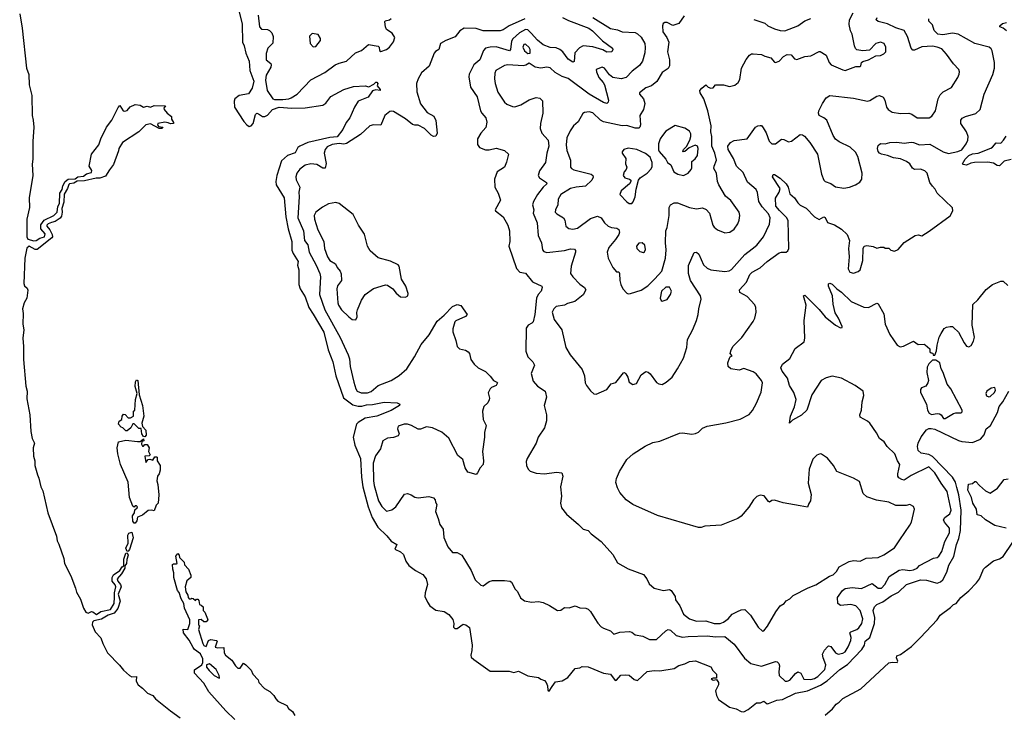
# Model space of a CAD drawing. Extents: x 1552033 to 1694788, y 811965 to 917215.
# Tile 13 of 256: x 1554135 to 1562485, y 841245 to 847137. Entities that reach past the tile are written whole.
import ezdxf

# ---------------------------------------------------------------- set-up
doc = ezdxf.new("R2010")
doc.units = 0

msp = doc.modelspace()

# ---------------------------------------------------------------- linework, layer by layer
at = {"layer": '0CON20XD'}
for points in [[(1555994.6, 847214.6), (1556021.1, 847098.9), (1556024.3, 846945), (1556038.5, 846915), (1556052.4, 846852.4), (1556081.1, 846785), (1556086.9, 846705), (1556121.8, 846615), (1556107.5, 846555), (1556075, 846507.5), (1555995, 846493.3), (1555960, 846465), (1555954.2, 846445), (1555956.7, 846395), (1556035, 846274), (1556060, 846245), (1556082.1, 846232.1), (1556098.8, 846235), (1556115, 846256.2), (1556135, 846332.5), (1556145, 846342.5), (1556158.8, 846338.8), (1556195, 846315.7), (1556215, 846315.5), (1556235, 846325.5), (1556280, 846375), (1556335, 846394.8), (1556442.8, 846387.2), (1556555, 846389.3), (1556705, 846412), (1556731.2, 846428.8), (1556774, 846485), (1556885, 846544.3), (1556965, 846570.6), (1557065, 846576), (1557095, 846567.5), (1557138.8, 846591.2), (1557155, 846606.7), (1557165, 846606.7), (1557172.5, 846595), (1557167.5, 846575), (1557193.3, 846545), (1557192.5, 846535), (1557155, 846541.2), (1557128.1, 846531.9), (1557091.3, 846478.7), (1557004.4, 846445), (1556974.2, 846395), (1556936, 846305), (1556904, 846265), (1556876.2, 846205), (1556825.9, 846144.1), (1556765, 846137.3), (1556578.8, 846095), (1556509.2, 846065), (1556495, 846051.2), (1556472, 846008), (1556405, 845986), (1556355, 845938.8), (1556314.1, 845815.9), (1556306, 845765), (1556311.2, 845735), (1556376.9, 845625), (1556392.5, 845465), (1556411.9, 845361.9), (1556441.8, 845255), (1556442.6, 845182.6), (1556452.8, 845152.8), (1556497.1, 845085), (1556491.9, 845055), (1556502.9, 845015), (1556500.8, 844890.8), (1556512.6, 844852.6), (1556555, 844786), (1556585.9, 844695.9), (1556625, 844640), (1556714.6, 844485), (1556749.5, 844335), (1556789.4, 844235), (1556816.4, 844115), (1556879.5, 843929.5), (1556961.2, 843871.2), (1557005, 843858.1), (1557035, 843858.8), (1557075, 843871.2), (1557126, 843874), (1557225, 843892.9), (1557335, 843885.5), (1557360, 843875), (1557356.7, 843865), (1557285, 843820.6), (1557165, 843774.6), (1557065, 843755.6), (1557005, 843720), (1556992, 843705), (1556964, 843595), (1556977.6, 843527.6), (1557024.6, 843414.6), (1557032.5, 843255), (1557043.6, 843175), (1557091.4, 843005), (1557124.7, 842915), (1557172.1, 842832.1), (1557248.1, 842758.1), (1557283.9, 842713.9), (1557332, 842685), (1557316.7, 842645), (1557364.1, 842624.1), (1557390, 842600), (1557408.5, 842545), (1557435, 842505.6), (1557491.2, 842465), (1557555, 842431.2), (1557581.2, 842395), (1557594.4, 842345), (1557573.1, 842275), (1557571.1, 842245), (1557592.7, 842195), (1557613.3, 842165), (1557665, 842127.3), (1557735, 842115.4), (1557775, 842092.5), (1557807.7, 842047.7), (1557815.6, 842015), (1557814.4, 841985), (1557825, 841972), (1557845, 841972.5), (1557895, 842010), (1557917.5, 842005), (1557949.7, 841979.7), (1557971.3, 841831.3), (1557970.5, 841785), (1557961.4, 841745), (1557965, 841730), (1557985, 841710), (1558125, 841611.4), (1558285, 841610.8), (1558325, 841600), (1558365, 841611.2), (1558445, 841570), (1558535, 841556.7), (1558555, 841542.5), (1558585, 841532.5), (1558600, 841515), (1558611.2, 841485), (1558615, 841450), (1558625, 841440), (1558650.5, 841479.5), (1558679.3, 841520.7), (1558735, 841528.8), (1558782.3, 841557.7), (1558845, 841632.5), (1558885, 841640), (1558905, 841650), (1558955, 841648.8), (1559085, 841594), (1559145, 841586), (1559185, 841531.2), (1559195, 841534), (1559232.3, 841577.7), (1559275, 841580), (1559305, 841576.7), (1559345, 841540), (1559375, 841532.5), (1559455, 841608), (1559515, 841615.6), (1559565, 841612.2), (1559685, 841633.1), (1559725, 841659.2), (1559776.4, 841673.6), (1559815, 841692.5), (1559865, 841697.5), (1559995, 841646.7), (1560012.5, 841615), (1560043.8, 841585), (1560045, 841550), (1560015, 841552.5), (1560000, 841545), (1560015, 841534), (1560045, 841540), (1560062.5, 841515), (1560060, 841495), (1560036.7, 841445), (1560044.2, 841404.2), (1560061.2, 841371.2), (1560155, 841304), (1560210.9, 841290.9), (1560255, 841267.5), (1560275, 841266.9), (1560313.8, 841286.2), (1560385, 841340.8), (1560418.3, 841341.7), (1560445, 841357.1), (1560475, 841334.2), (1560485, 841335.8), (1560556.4, 841363.6), (1560605, 841370.5), (1560715, 841423.6), (1560815, 841443), (1560927.9, 841492.1), (1560982.6, 841527.4), (1561090.8, 841625), (1561155, 841667.5), (1561275.7, 841794.3), (1561299.1, 841830.9), (1561306.7, 841865), (1561346, 841895), (1561383.1, 842015), (1561386.2, 842066.2), (1561374.4, 842125), (1561384.3, 842155), (1561404.7, 842175.3), (1561455, 842199.4), (1561525, 842250.4), (1561588, 842282), (1561655.4, 842344.6), (1561775, 842386.5), (1561825, 842383.1), (1561915, 842357.5), (1561945, 842367.8), (1561964.6, 842385.4), (1561998.2, 842451.8), (1562015, 842510.6), (1562056.6, 842583.4), (1562078.9, 842685), (1562100, 842735), (1562112.6, 842805), (1562118.5, 842975), (1562098.8, 843105), (1562081.7, 843168.3), (1562071.5, 843215), (1562045, 843255.3), (1561875, 843430.4), (1561845, 843448.8), (1561779.7, 843459.7), (1561755, 843481.4), (1561747.8, 843515), (1561755.2, 843545), (1561781, 843599), (1561825, 843657.9), (1561845, 843669.2), (1561865, 843670), (1561895, 843662.9), (1562097.6, 843567.6), (1562125, 843559.7), (1562215, 843551.4), (1562282.7, 843577.3), (1562315, 843614.2), (1562331.5, 843665), (1562368.9, 843695), (1562426.3, 843805), (1562441.4, 843855), (1562472.8, 843895), (1562525, 843986.8)], [(1559295, 844812.5), (1559315, 844814), (1559406.6, 844843.4), (1559461.7, 844878.3), (1559522.5, 844937.5), (1559580, 845005), (1559612.1, 845115), (1559618.9, 845185), (1559612.7, 845245), (1559615.8, 845345), (1559626, 845375), (1559642, 845475), (1559644, 845545), (1559655, 845566.7), (1559685, 845584), (1559715, 845581.9), (1559815, 845544.4), (1559875, 845532.5), (1559925, 845540), (1559956.1, 845526.1), (1559986.2, 845495), (1560014.2, 845395), (1560026, 845376), (1560053.9, 845353.9), (1560115, 845328), (1560157.5, 845335), (1560195, 845360.8), (1560225.4, 845404.6), (1560235.8, 845435.8), (1560242, 845475), (1560235.7, 845505), (1560165, 845603.8), (1560121.2, 845641.2), (1560065.4, 845735.4), (1560053.5, 845765), (1560044, 845834), (1560021.9, 845875), (1560023.3, 845895), (1560043.7, 845946.3), (1560029.7, 846005), (1560006.1, 846065), (1560003.6, 846145), (1559995.3, 846185), (1559998.9, 846235), (1559970.8, 846365), (1559936, 846465), (1559906.2, 846515), (1559904.2, 846535), (1559918.8, 846555), (1559955, 846583.3), (1559974.5, 846564.5), (1559995, 846555.7), (1560015, 846560), (1560036.7, 846583.3), (1560105, 846584.3), (1560155, 846570), (1560199.7, 846580.3), (1560228.8, 846605), (1560241.2, 846628.8), (1560257.5, 846725), (1560295, 846800), (1560324.1, 846835.9), (1560342.5, 846847.5), (1560355, 846848), (1560425, 846842.5), (1560455, 846828), (1560505, 846812), (1560535, 846776.2), (1560545, 846773.8), (1560575, 846786.2), (1560613.8, 846825), (1560645, 846841.9), (1560678, 846838), (1560705, 846803.8), (1560725, 846799.2), (1560795, 846824.3), (1560845, 846830), (1560915, 846865.8), (1560925, 846865.8), (1560973.3, 846835), (1560999.4, 846775), (1561016, 846755), (1561115, 846710), (1561135, 846705.8), (1561225, 846740), (1561259.3, 846740.7), (1561267.5, 846745), (1561273.3, 846775), (1561285, 846783.3), (1561335, 846796), (1561395, 846830), (1561435, 846834.2), (1561465, 846846), (1561480.8, 846865), (1561481.9, 846905), (1561465.3, 846935.3), (1561435, 846945.6), (1561396.2, 846935), (1561342, 846878), (1561285, 846872), (1561235, 846882), (1561222.7, 846892.7), (1561213.6, 846913.6), (1561194.4, 847015), (1561180.9, 847040.9), (1561169.6, 847095), (1561173.3, 847136.7), (1561202.5, 847195)], [(1554134.6, 847185), (1554154.6, 847065), (1554191.7, 846725), (1554212.1, 846672.1), (1554214.1, 846585), (1554236.9, 846495), (1554240.1, 846325), (1554250, 846285), (1554254.7, 846225), (1554247, 846103), (1554247.3, 845955), (1554241.4, 845911.4), (1554245.1, 845815), (1554214.9, 845625), (1554216.5, 845545), (1554196.1, 845445), (1554194.9, 845294.9), (1554204, 845274), (1554255, 845261), (1554275, 845262.8), (1554305, 845282.7), (1554345.4, 845295), (1554349.5, 845319.5), (1554313.2, 845363.2), (1554313.3, 845396.7), (1554343.3, 845436.7), (1554425.3, 845474.7), (1554451.7, 845505), (1554459, 845551), (1554473.6, 845576.4), (1554474.8, 845665), (1554494.8, 845695), (1554501.8, 845728.2), (1554519.7, 845765), (1554546.9, 845783.1), (1554605, 845786.8), (1554627.6, 845802.4), (1554675, 845810), (1554700.9, 845829.1), (1554745, 845841.2), (1554746.2, 845856.2), (1554722.5, 845895), (1554743.3, 845995), (1554806.1, 846073.9), (1554824, 846125), (1554872, 846225), (1554915.6, 846284.4), (1554969.3, 846390.7), (1554985, 846410), (1555012.5, 846365), (1555025, 846360), (1555045, 846366.2), (1555071.2, 846398.8), (1555115, 846416.2), (1555155, 846412), (1555185, 846394), (1555215, 846403.8), (1555245, 846396), (1555275, 846409.2), (1555370, 846405), (1555357.5, 846385), (1555360, 846375), (1555385, 846342.5), (1555422.5, 846315), (1555422.5, 846292.5), (1555440, 846265), (1555440, 846255), (1555415, 846252.5), (1555395, 846262.5), (1555365, 846266.7), (1555305, 846257.5), (1555303.6, 846243.6), (1555310.7, 846230.7), (1555347.5, 846225), (1555343.3, 846215), (1555335, 846213.1), (1555316.7, 846215), (1555245, 846254.4), (1555203.3, 846245), (1555145, 846186), (1555007.5, 846095), (1554976.2, 846045), (1554971.5, 846025), (1554930.8, 845909.2), (1554895, 845864.4), (1554861.5, 845808.5), (1554815, 845792), (1554783, 845793), (1554685, 845768.8), (1554621.6, 845768.4), (1554595, 845748.9), (1554556.2, 845745), (1554550.9, 845739.1), (1554540.6, 845705), (1554511.9, 845658.1), (1554510.2, 845589.8), (1554491.1, 845535), (1554495.8, 845505), (1554488.5, 845471.5), (1554477.2, 845452.8), (1554435.8, 845424.2), (1554403, 845417), (1554374.9, 845405.1), (1554365.7, 845395), (1554365.6, 845385), (1554390.6, 845355), (1554409.6, 845315), (1554412.8, 845295), (1554407.7, 845285), (1554281.4, 845188.6), (1554265, 845187.6), (1554215, 845214.8), (1554195, 845197.5), (1554179.5, 845115), (1554169.8, 844900.2), (1554175, 844878.2), (1554198.6, 844858.6), (1554203.7, 844843.7), (1554194.8, 844775.2), (1554173.2, 844735), (1554157.5, 844685), (1554165.2, 844645), (1554161.7, 844555), (1554169.6, 844505), (1554160.4, 844435), (1554168.2, 844365), (1554167.8, 844255), (1554187.6, 844027.6), (1554197.8, 843985), (1554195, 843921.2), (1554220.6, 843785), (1554230.2, 843645), (1554240.6, 843585), (1554260.5, 843545), (1554249.3, 843505), (1554251.5, 843435), (1554262.6, 843395), (1554264.4, 843354.4), (1554285, 843277.1), (1554298.3, 843248.3), (1554313.2, 843173.2), (1554331.7, 843141.7), (1554374.6, 842955), (1554445.5, 842755.5), (1554452.8, 842715), (1554467.5, 842687.5), (1554507.7, 842567.7), (1554514.4, 842525), (1554568, 842418), (1554607.7, 842315), (1554615, 842279.6), (1554650.3, 842220.3), (1554675, 842145.5), (1554695, 842111.8), (1554715, 842101.6), (1554745, 842115.6), (1554755, 842114.3), (1554785, 842092.6), (1554822.4, 842117.6), (1554905, 842133.4), (1554934.7, 842185), (1554938.1, 842238.1), (1554939.4, 842275), (1554951, 842325), (1554945, 842342.7), (1554920, 842375), (1554917.6, 842405), (1554931.6, 842428.4), (1554984.6, 842465), (1555004.2, 842495.8), (1555017.5, 842505), (1555018.9, 842561.1), (1555035, 842611.2), (1555045, 842613.8), (1555055.4, 842595), (1555043.5, 842556.5), (1555041.5, 842525), (1555027.1, 842505), (1555025.4, 842485), (1554997.6, 842435), (1554962.2, 842395), (1554966.3, 842375), (1554989, 842345), (1554995.2, 842325), (1554970, 842265), (1554985.7, 842205), (1554966.8, 842143.2), (1554935, 842103), (1554884.1, 842085.9), (1554828, 842052), (1554763.7, 842036.3), (1554752.5, 842025), (1554748.4, 842005), (1554775, 841944), (1554822.9, 841892.9), (1554839.4, 841845), (1554880.3, 841765), (1554982.5, 841662.5), (1555015, 841618), (1555066, 841575), (1555085, 841563.3), (1555124.3, 841564.3), (1555122.3, 841525), (1555138.3, 841495), (1555177.4, 841467.4), (1555218.9, 841425), (1555263.9, 841403.9), (1555287.4, 841375), (1555415, 841274.3), (1555495, 841214.9)], [(1556156, 847175), (1556168.6, 847075), (1556185.6, 847055.6), (1556235, 847054.3), (1556254.5, 847044.5), (1556272.9, 847025), (1556284.5, 846994.5), (1556282.1, 846937.9), (1556238.8, 846895), (1556225, 846850), (1556224.2, 846795), (1556265, 846765.8), (1556268.1, 846755), (1556263.5, 846735), (1556225.9, 846665), (1556218.3, 846625), (1556234, 846535), (1556281.1, 846465), (1556295, 846460), (1556365, 846460.6), (1556415.9, 846464.1), (1556437.5, 846472.5), (1556486.9, 846505), (1556605, 846627.8), (1556721.2, 846688.8), (1556810.8, 846755), (1556845, 846766.7), (1556906.7, 846785), (1556982.5, 846855), (1557032.5, 846875), (1557094.2, 846925.8), (1557175, 846911.2), (1557183.9, 846903.9), (1557186.7, 846875), (1557198.3, 846868.3), (1557245, 846884.5), (1557272, 846905), (1557305, 846948.8), (1557315.5, 846985), (1557295, 847023.3), (1557245, 847052.5), (1557236, 847075), (1557231.7, 847118.3), (1557235, 847127.5), (1557270, 847135), (1557285, 847147.5)], [(1558418.6, 847145), (1558286, 847084), (1558235, 847051.5), (1558208.3, 847041.7), (1558065, 847040.8), (1558005, 847061.6), (1557905.3, 847064.7), (1557867.1, 847042.9), (1557828, 846992), (1557748.8, 846961.2), (1557704.5, 846935), (1557688.1, 846885), (1557661.9, 846868.1), (1557648.6, 846851.4), (1557607.1, 846742.9), (1557543.2, 846685), (1557513.8, 846635), (1557499.2, 846595), (1557503.3, 846525), (1557533.7, 846423.7), (1557589.4, 846349.4), (1557647, 846317), (1557663, 846283), (1557675.5, 846175), (1557665, 846148.8), (1557645, 846147.1), (1557625, 846158.1), (1557566.7, 846215)], [(1558472.9, 847022.9), (1558445, 847050.3), (1558425, 847054.2), (1558373.4, 847026.6), (1558318.2, 846975), (1558304.8, 846955.2), (1558296.9, 846883.1), (1558288.2, 846871.8), (1558175, 846905.4), (1558125.4, 846904.6), (1558085, 846894.3), (1558068.6, 846875), (1558036.9, 846795), (1557985, 846752.5), (1557945.6, 846675), (1557943.4, 846653.4), (1557956.9, 846565), (1558015, 846481.2), (1558042.2, 846365), (1558052.8, 846342.8), (1558088, 846305), (1558097.3, 846267.3), (1558087.4, 846222.6), (1558045.5, 846174.5), (1558016, 846125), (1558018.3, 846078.3), (1558035, 846053.8), (1558085, 846032.5), (1558115, 846032.5), (1558175, 846048), (1558245, 846026.7), (1558280, 845995), (1558262.9, 845927.1), (1558245, 845886.2), (1558183.8, 845845), (1558161.2, 845785), (1558163.8, 845715), (1558193.8, 845665), (1558211.2, 845605), (1558167.5, 845525), (1558170, 845515), (1558235, 845463.3), (1558275.7, 845395), (1558288.9, 845345), (1558291.1, 845255), (1558283.1, 845215), (1558346.8, 845026.8), (1558375.8, 844995.8), (1558425, 844988), (1558483.3, 844913.3), (1558562.5, 844875), (1558566.2, 844865), (1558558, 844835), (1558533, 844807), (1558518.6, 844775), (1558503.5, 844635), (1558488.5, 844575), (1558477.6, 844562.4), (1558446.2, 844545), (1558430.3, 844519.7), (1558428.5, 844325), (1558445, 844276), (1558485.3, 844235.3), (1558501.9, 844205), (1558471.4, 844135), (1558490, 844070), (1558527.1, 844027.1), (1558590, 843985), (1558593.8, 843975), (1558602, 843935), (1558582, 843865), (1558602, 843785), (1558604, 843735), (1558585.6, 843675), (1558531.9, 843595), (1558514.2, 843545), (1558437.5, 843415), (1558430.3, 843389.7), (1558432.9, 843355), (1558447.1, 843325), (1558465, 843307.1), (1558515, 843291.1), (1558585, 843285.6), (1558687.3, 843297.3), (1558733.9, 843293.9), (1558741.2, 843265), (1558720, 843175), (1558730, 843095), (1558720, 843035), (1558730.8, 842995), (1558773, 842943), (1558875, 842854), (1558915, 842816), (1558955, 842804), (1558982, 842775), (1559065, 842709.2), (1559165, 842598.9), (1559205, 842530), (1559295, 842478.2), (1559425, 842430.6), (1559453.1, 842395), (1559472.3, 842352.3), (1559515, 842314.5), (1559593.6, 842293.6), (1559645, 842304), (1559660, 842295), (1559693.8, 842245), (1559696.2, 842215), (1559734, 842165), (1559765.6, 842095), (1559815, 842053.5), (1559874.5, 842035.5), (1559955, 842038.5), (1560025, 842013.9), (1560075, 842014.1), (1560105, 842026.2), (1560143.3, 842055), (1560177, 842093), (1560222.1, 842117.9), (1560255, 842131.9), (1560285, 842134), (1560331.4, 842085), (1560397.5, 841985), (1560435, 841950), (1560445, 841952.5), (1560478.1, 841991.9), (1560547.1, 842115), (1560585, 842163.8), (1560618.8, 842185), (1560635, 842206.7), (1560665.6, 842224.4), (1560695, 842253.3), (1560822.1, 842317.9), (1560887.9, 842342.1), (1561004, 842416), (1561035, 842428.9), (1561061.9, 842455), (1561083.6, 842496.4), (1561168.3, 842541.7), (1561205, 842548.6), (1561264.2, 842544.2), (1561315, 842569.2), (1561414.3, 842575.7), (1561465, 842597.1), (1561553.2, 842656.8), (1561600, 842725), (1561685, 842848.8), (1561697.1, 842875), (1561723.8, 842985), (1561715, 843006.7), (1561685, 843023.3), (1561654.1, 843015.9), (1561565, 843017.1), (1561505, 843043.8), (1561400.2, 843060.2), (1561318.5, 843088.5), (1561287, 843117), (1561258.3, 843218.3), (1561207, 843247), (1561065, 843303.8), (1561036, 843355), (1560986.8, 843416.8), (1560935, 843451.2), (1560925, 843453.8), (1560895, 843443.8), (1560862.1, 843407.9), (1560830.8, 843325), (1560822, 843205), (1560848.3, 843108.3), (1560842.5, 843055), (1560826.4, 843033.6), (1560815, 843002.5), (1560753.9, 843013.9), (1560608.8, 843038.8), (1560535, 843062), (1560515, 843057.5), (1560495, 843044), (1560485, 843048.8), (1560448.8, 843098.8), (1560415, 843103.3), (1560387, 843093), (1560357, 843063), (1560319.5, 843000.5), (1560252.5, 842925), (1560225, 842906.2), (1560085, 842848.8), (1559945, 842840), (1559915, 842829.2), (1559890.5, 842830.5), (1559545, 842930.6), (1559334.5, 843024.5), (1559278, 843065), (1559224.2, 843125), (1559204.3, 843165), (1559191.4, 843211.4), (1559196.2, 843245), (1559222, 843305), (1559285, 843407.5), (1559337.5, 843455), (1559440.5, 843519.5), (1559505, 843550), (1559565, 843562.5), (1559731.7, 843628.3), (1559755, 843631.2), (1559835, 843620), (1559865, 843625.7), (1559891.1, 843638.9), (1559925, 843671.2), (1559965, 843688.8), (1560125, 843718), (1560245, 843747.5), (1560321.7, 843788.3), (1560348.8, 843821.2), (1560383.8, 843885), (1560422.3, 843977.7), (1560433.3, 844055), (1560426.1, 844076.1), (1560381.7, 844131.7), (1560355, 844148.9), (1560275, 844177.1), (1560235.5, 844164.5), (1560165.9, 844175.9), (1560142.5, 844195), (1560140, 844225), (1560153.3, 844266.7), (1560161.7, 844278.3), (1560177.5, 844285), (1560160, 844305), (1560167.5, 844335), (1560185, 844367.5), (1560258.3, 844441.7), (1560354.1, 844575.9), (1560368.8, 844605), (1560381.2, 844655), (1560378.8, 844695), (1560368.8, 844718.8), (1560305, 844788.8), (1560243.3, 844823.3), (1560238.8, 844845), (1560299.7, 844910.2), (1560328.5, 844975), (1560345.6, 844995), (1560415, 845032.7), (1560475, 845086.7), (1560575, 845157.8), (1560595, 845164.5), (1560634.2, 845165.8), (1560650, 845175), (1560657.1, 845195), (1560652.3, 845432.3), (1560639.4, 845459.4), (1560579.2, 845519.2), (1560547.5, 845555), (1560546.1, 845623.9), (1560576.9, 845675), (1560584.4, 845705), (1560520, 845805), (1560525, 845823.3), (1560535, 845823.8), (1560585, 845792.2), (1560635, 845745.6), (1560651.1, 845715), (1560665, 845660.6), (1560705, 845626.7), (1560735, 845581.9), (1560755, 845563.3), (1560805, 845539.4), (1560875, 845464), (1560915, 845442.9), (1560955, 845464.4), (1560965, 845460), (1560987, 845417), (1561045, 845396.5), (1561105, 845360.9), (1561153.8, 845315), (1561173.8, 845265), (1561162.9, 845195), (1561170, 845125), (1561162, 845022), (1561174.2, 844994.2), (1561205, 844988), (1561245, 845000.8), (1561262, 845015), (1561286, 845095), (1561288, 845195), (1561297.5, 845215), (1561320, 845220), (1561372.1, 845212.1), (1561405, 845198.8), (1561435, 845207.5), (1561465, 845207.5), (1561475, 845200), (1561505, 845197.5), (1561523, 845183), (1561555, 845172.5), (1561585, 845187.5), (1561635, 845246.2), (1561728.8, 845305), (1561755, 845312.9), (1561785.5, 845304.5), (1561847.2, 845342.8), (1562025, 845474), (1562050, 845515), (1562045, 845540), (1561915.6, 845665.6), (1561899.5, 845699.5), (1561875, 845723.3), (1561853.8, 845755), (1561832.5, 845835), (1561812.5, 845855), (1561775, 845870), (1561725, 845865.5), (1561708, 845878), (1561683.1, 845915), (1561656, 845935), (1561605, 845955.8), (1561545, 845965.8), (1561495, 845985.8), (1561444.7, 845994.7), (1561425.6, 846005.6), (1561415, 846017.5), (1561409.2, 846045), (1561415, 846069.2), (1561435, 846086.7), (1561474.1, 846084.1), (1561515, 846094.4), (1561575, 846098.9), (1561635, 846088.5), (1561695, 846098.8), (1561715, 846096.4), (1561765, 846074.6), (1561855, 846080.4), (1561965.8, 846015.8), (1562012.8, 846002.8), (1562092.3, 846017.7), (1562125, 846033.8), (1562162.2, 846085), (1562175.5, 846115), (1562177.8, 846145), (1562164.4, 846185), (1562117.1, 846255), (1562115.8, 846285), (1562129.3, 846300.7), (1562155.5, 846314.5), (1562245, 846340), (1562281.2, 846375), (1562314.4, 846505), (1562387, 846673), (1562403.3, 846725), (1562401.5, 846775), (1562381.9, 846871.9), (1562375, 846888.8), (1562356, 846905), (1562235, 846933.6), (1562095.2, 847015.2), (1562045, 847022.1), (1561965, 847007.3), (1561921.4, 847015), (1561891.1, 847045), (1561875, 847093.3), (1561846.2, 847125), (1561846.1, 847143.9)], [(1558995.2, 847155.2), (1559145, 847062.3), (1559205, 847050), (1559245, 847033.8), (1559355, 847028.5), (1559375, 847017.8), (1559405, 846988.6), (1559435.5, 846935), (1559439.7, 846899.7), (1559435.5, 846855), (1559416.5, 846785), (1559392.2, 846747.8), (1559329.4, 846700.6), (1559277.8, 846645), (1559236, 846636), (1559166.5, 846646.5), (1559137.8, 846667.8), (1559095, 846724.2), (1559075, 846734), (1559024.2, 846715), (1559025.7, 846695), (1559045.6, 846645), (1559084.6, 846604.6), (1559095.5, 846585), (1559127.3, 846455), (1559125, 846436.7), (1559115, 846427.1), (1559085, 846434.5), (1558965, 846505.3), (1558785, 846636.5), (1558734.5, 846654.5), (1558675, 846688.8), (1558635, 846728.8), (1558605, 846734.2), (1558555, 846725.6), (1558506, 846734), (1558455, 846769.2), (1558427.9, 846752.1), (1558404, 846746), (1558275, 846753.1), (1558245, 846749.5), (1558174.3, 846705), (1558165.6, 846684.4), (1558161.1, 846635), (1558167.3, 846595), (1558191.1, 846521.1), (1558245, 846438), (1558265, 846420), (1558315, 846400), (1558335, 846398.6), (1558385, 846414.5), (1558455, 846457.5), (1558515, 846477.1), (1558545, 846472), (1558569.7, 846449.7), (1558571.4, 846345), (1558550.6, 846255), (1558549.4, 846215), (1558564.4, 846175), (1558616.7, 846115), (1558621.5, 846065), (1558605.4, 846005), (1558593.6, 845925), (1558544.5, 845855.5), (1558530.8, 845815), (1558544, 845795), (1558604, 845755), (1558605.6, 845744.4), (1558575, 845717.1), (1558526.9, 845653.1), (1558493.3, 845595), (1558484.4, 845565), (1558496.5, 845525), (1558488.9, 845495), (1558524.6, 845414.6), (1558530.9, 845305), (1558561.4, 845245), (1558567.5, 845185), (1558579.1, 845169.1), (1558605, 845161.9), (1558755, 845177.5), (1558805, 845192.2), (1558841.2, 845191.2), (1558849.2, 845179.2), (1558849.2, 845165), (1558810.9, 845045), (1558807.5, 844985), (1558825, 844954.4), (1558885, 844893.1), (1558926, 844865), (1558937.5, 844845), (1558915, 844802.5), (1558842.7, 844747.3), (1558781.2, 844728.8), (1558755, 844714.7), (1558685, 844702.9), (1558664.6, 844685), (1558652, 844655), (1558666.4, 844595), (1558732.9, 844505), (1558766.9, 844355), (1558804.6, 844294.6), (1558905, 844168.8), (1558924.4, 844115), (1558931.5, 844055), (1558941.1, 844035), (1558975, 843987.5), (1559005, 843963.8), (1559025, 843960), (1559115, 843998.8), (1559152.1, 844047.9), (1559190, 844060), (1559255, 844142.5), (1559265, 844143.3), (1559275, 844132.5), (1559291.2, 844105), (1559302.7, 844062.7), (1559335, 844042), (1559365, 844051.2), (1559406.2, 844125), (1559445, 844151.2), (1559465, 844146.7), (1559481.7, 844131.7), (1559535, 844060), (1559555, 844046.7), (1559585, 844043.3), (1559618.8, 844061.2), (1559668.8, 844105), (1559714.5, 844175.5), (1559764.2, 844265), (1559792.5, 844355), (1559799.2, 844425), (1559845, 844510), (1559874.5, 844585.5), (1559890, 844635), (1559894.4, 844685), (1559913.1, 844765), (1559910, 844795), (1559825.3, 844925.3), (1559806.4, 844985), (1559808.3, 845051.7), (1559855, 845163.3), (1559875, 845165.8), (1559895, 845148.1), (1559935, 845058.1), (1559965, 845027.8), (1559996.1, 845016.1), (1560115, 844999.6), (1560153, 845007), (1560172.1, 845017.9), (1560285, 845145.7), (1560346.1, 845193.9), (1560387.1, 845225), (1560444.3, 845295), (1560495, 845403.3), (1560500, 845455), (1560485, 845489.5), (1560430.5, 845550.5), (1560403.2, 845593.2), (1560390.9, 845670.9), (1560381.2, 845695), (1560307.5, 845757.5), (1560270.2, 845840.2), (1560215.4, 845895.4), (1560188.8, 845958.8), (1560144.4, 846035), (1560140.8, 846065), (1560164.5, 846095.5), (1560195, 846112.9), (1560305, 846127.1), (1560376.1, 846223.9), (1560395, 846236.7), (1560415, 846240), (1560425, 846238), (1560439.4, 846219.4), (1560465, 846176.2), (1560491.5, 846105), (1560512.4, 846082.4), (1560545, 846082.9), (1560595, 846122), (1560615, 846121.2), (1560632.3, 846112.3), (1560655, 846101.2), (1560680, 846105), (1560755, 846162.5), (1560775, 846160), (1560789.5, 846149.5), (1560835, 846093.8), (1560901.4, 845995), (1560935.5, 845825), (1560954.4, 845775), (1560965, 845764), (1561015, 845748.6), (1561055, 845718), (1561125, 845707.5), (1561172.5, 845715), (1561222.5, 845735), (1561261.2, 845758.8), (1561278, 845785), (1561280.8, 845835), (1561244.4, 845975), (1561222.4, 846012.4), (1561177.1, 846055), (1561085, 846099.4), (1561055, 846124.3), (1561034.3, 846155), (1560980.8, 846285), (1560956, 846305), (1560914.6, 846324.6), (1560909.3, 846345), (1560913.3, 846365), (1560943.1, 846425), (1560975, 846473.3), (1561005, 846494.6), (1561205, 846471.2), (1561325, 846446), (1561345, 846450), (1561405, 846488), (1561426.4, 846493.6), (1561459.1, 846479.1), (1561471.4, 846455), (1561485.8, 846395), (1561500.8, 846375), (1561535, 846351.5), (1561605, 846340.9), (1561675, 846343.6), (1561700, 846335), (1561745, 846304.4), (1561847.1, 846302.9), (1561871.7, 846318.3), (1561901.1, 846365), (1561925, 846466.7), (1561941.3, 846498.7), (1561966.4, 846523.6), (1562037.2, 846562.8), (1562092.5, 846645), (1562103.9, 846673.9), (1562106, 846695), (1562100, 846715), (1562053.2, 846763.2), (1561994.7, 846844.7)], [(1558739.4, 847155), (1558789, 847129), (1558960.5, 847065), (1558991.8, 847041.8), (1559076.7, 846956.7), (1559161.4, 846895), (1559165.6, 846885), (1559158, 846865), (1559115, 846861.6), (1559079.9, 846879.9), (1558995, 846906.7), (1558915, 846915.5), (1558881.4, 846898.6), (1558843, 846857), (1558837.1, 846782.9), (1558825, 846776.7), (1558785, 846803.1), (1558741.5, 846865), (1558715.2, 846885.2), (1558685, 846898), (1558635, 846900.6), (1558575, 846922.5), (1558525, 846963.4), (1558472.9, 847022.9)], [(1559771.5, 847168.5), (1559724.3, 847105.7), (1559675, 847087.1), (1559625, 847112.5), (1559605, 847114), (1559592, 847105), (1559587.1, 847085), (1559590.6, 847035), (1559624.6, 846984.6), (1559641.1, 846945), (1559630, 846865), (1559646.4, 846795), (1559645.5, 846745), (1559635, 846723.3), (1559582.5, 846687.5), (1559538.8, 846611.2), (1559494, 846576), (1559445, 846560), (1559392.5, 846515), (1559392.5, 846505), (1559425.9, 846465.9), (1559435.8, 846425.8), (1559424.4, 846375), (1559394.6, 846325), (1559400, 846245), (1559394.6, 846225.4), (1559385, 846217.1), (1559355, 846215.4), (1559285, 846237.9), (1559245, 846237.7), (1559085, 846270), (1559059.6, 846285), (1558995, 846345.5), (1558965, 846355.5), (1558925, 846349.4), (1558910.2, 846339.8), (1558870.3, 846269.7), (1558832.5, 846235), (1558802.5, 846195), (1558775.6, 846135), (1558768.5, 846075), (1558776.4, 846026.4), (1558806.7, 845945), (1558807.5, 845885), (1558813.8, 845873.8), (1558835, 845862.7), (1558981.2, 845825), (1558995.8, 845815), (1558999.4, 845800.6), (1558988.5, 845775), (1558934.2, 845725.8), (1558855, 845716.1), (1558806.4, 845703.6), (1558724.4, 845655), (1558702.2, 845615), (1558697.8, 845565), (1558677.8, 845525), (1558675.7, 845505), (1558689.4, 845489.4), (1558745.4, 845455.4), (1558756.7, 845435), (1558766, 845385), (1558792.5, 845365), (1558825, 845359.4), (1558865, 845368.5), (1558975, 845449.5), (1559035, 845471.5), (1559066.1, 845456.1), (1559094.4, 845415), (1559125.8, 845385), (1559153.1, 845373.1), (1559198.2, 845368.2), (1559216.5, 845356.5), (1559223.1, 845335), (1559215.5, 845315), (1559188.2, 845271.8), (1559130, 845205), (1559116.7, 845165), (1559124.4, 845115), (1559165, 845036), (1559195, 844998.8), (1559215, 844998.8), (1559222.9, 844985), (1559224.7, 844924.7), (1559231.7, 844891.7), (1559250.8, 844855), (1559285, 844818), (1559295, 844812.5)], [(1560359.7, 847139.7), (1560455, 847106.2), (1560480, 847085), (1560535, 847058.1), (1560585, 847044.5), (1560625, 847043.5)], [(1560625, 847043.5), (1560734.2, 847085.8), (1560795, 847127.8), (1560845, 847145.7)], [(1561994.7, 846844.7), (1561955, 846890), (1561916.7, 846905), (1561875, 846910.9), (1561785, 846905.4), (1561725, 846877.5), (1561708.2, 846878.2), (1561694.7, 846894.7), (1561665.4, 846995.4), (1561636, 847045), (1561565, 847068.5), (1561495, 847102.3), (1561415, 847122.2), (1561398, 847135), (1561405.7, 847155)], [(1562505, 847041.4), (1562475, 847064.2), (1562446.7, 847075), (1562448.8, 847085), (1562470, 847105), (1562505, 847112.2)], [(1556625, 846907.5), (1556645, 846910), (1556685, 846960), (1556686.4, 846976.4), (1556665, 847012.5), (1556615, 847020), (1556593.6, 846996.4), (1556597.5, 846935), (1556625, 846907.5)], [(1558445, 846848.6), (1558465, 846853.8), (1558465.5, 846884.5), (1558455, 846901.9), (1558425, 846927.8), (1558409.2, 846925), (1558400.9, 846905), (1558415, 846871.4), (1558445, 846848.6)], [(1557566.7, 846215), (1557515, 846241.1), (1557485, 846241.1), (1557465, 846248.8), (1557405.5, 846295), (1557305, 846357.1), (1557285, 846361.1), (1557273.2, 846356.8), (1557230.6, 846325), (1557198.8, 846241.2), (1557135, 846244.6), (1557105, 846236.2), (1557025.9, 846164.1), (1556905, 846085.3), (1556885, 846080), (1556845, 846085.7), (1556785, 846078.4), (1556742.1, 846057.9), (1556726.7, 846035), (1556718.2, 846005), (1556734.4, 845915.6), (1556725, 845876.7), (1556705, 845877.5), (1556655, 845907.7), (1556605, 845914.2), (1556555, 845902), (1556510.7, 845869.3), (1556483.9, 845835), (1556475.9, 845805), (1556479.1, 845779.1), (1556511.8, 845715), (1556502.7, 845675), (1556505.4, 845635), (1556494.8, 845455), (1556540.3, 845345), (1556548.9, 845265), (1556577.1, 845227.1), (1556590, 845165), (1556650, 845055), (1556680, 844985), (1556685.5, 844955), (1556676.7, 844805), (1556722, 844675), (1556851.4, 844441.4), (1556920.7, 844295), (1556930.7, 844260.7), (1556936.6, 844195), (1556967.6, 844062.4), (1556985.4, 844005), (1556997.8, 843985), (1557031.3, 843971.3), (1557085, 843970.3), (1557115, 843983.1), (1557175, 844032.5), (1557285, 844075.7), (1557352.4, 844117.6), (1557416.9, 844175), (1557483.9, 844276.1), (1557538.9, 844381.1), (1557607.8, 844462.2), (1557675, 844580), (1557735, 844630), (1557805, 844703.3), (1557845, 844720), (1557875, 844712.5), (1557928.8, 844635), (1557915, 844618), (1557835, 844583.3), (1557825, 844572.5), (1557807.5, 844515), (1557807.7, 844487.7), (1557833.8, 844415), (1557844, 844365), (1557864.3, 844344.3), (1557915, 844332.5), (1557939.5, 844319.5), (1557948.8, 844305), (1557960, 844255), (1557990, 844215), (1558022.5, 844185), (1558085, 844151.2), (1558125, 844113.8), (1558152, 844075), (1558182.5, 844062.5), (1558187.5, 844055), (1558175, 844032.5), (1558135, 844017.5), (1558123.8, 844005), (1558108.3, 843971.7), (1558120, 843925), (1558117.3, 843912.7), (1558105, 843887.5), (1558071.2, 843855), (1558058.8, 843815), (1558066.2, 843745), (1558090, 843695), (1558076.4, 843636.4), (1558078, 843595), (1558061.2, 843475), (1558068.8, 843395), (1558066, 843365), (1558038.8, 843335), (1558018.3, 843291.7), (1558005, 843280), (1557935, 843300), (1557912, 843335), (1557891.9, 843405), (1557849.2, 843439.2), (1557775, 843587.1), (1557715, 843639.2), (1557635, 843674), (1557585, 843682.5), (1557535, 843664.3), (1557515, 843664.2), (1557458.8, 843695), (1557425, 843705.4), (1557395, 843704.5), (1557345, 843690), (1557339.4, 843665), (1557352.5, 843625), (1557345, 843606.2), (1557305, 843592.2), (1557253.7, 843586.3), (1557215, 843565.8), (1557194.5, 843495.5), (1557152.1, 843437.9), (1557132.3, 843375), (1557134.7, 843225), (1557140.4, 843185), (1557177.5, 843055), (1557206.7, 843006.7), (1557245, 842969.2), (1557291.7, 842978.3), (1557325, 843003.8), (1557397.5, 843112.5), (1557425, 843117.5), (1557455, 843106.7), (1557485, 843086.7), (1557515, 843080), (1557605, 843091.2), (1557645, 843080), (1557657.5, 843065), (1557660, 843045), (1557672.5, 843025), (1557661.2, 842965), (1557684.4, 842904.4), (1557698.6, 842855), (1557727.5, 842815), (1557732.5, 842745), (1557765.6, 842665.6), (1557805, 842618.6), (1557845, 842617.5), (1557885, 842594), (1557964.2, 842464.2), (1557998.8, 842385), (1558045, 842341.2), (1558065.9, 842334.1), (1558115, 842372), (1558145, 842380.8), (1558245, 842380), (1558295, 842373.3), (1558306.7, 842365), (1558336.4, 842306.4), (1558355.7, 842285.7), (1558382.1, 842232.1), (1558415, 842208), (1558475, 842195.8), (1558535, 842200.8), (1558575, 842194.2), (1558628.7, 842168.7), (1558695, 842124.2), (1558725, 842128), (1558755, 842150.8), (1558795, 842148), (1558845, 842163.8), (1558885, 842147.5), (1558935, 842143.8), (1558955.7, 842135.7), (1558976.9, 842116.9), (1559012.5, 842057.5), (1559037.7, 842017.7), (1559067, 841987), (1559085, 841974.2), (1559145, 841951.4), (1559175, 841925.6), (1559225, 841940.6), (1559307.7, 841947.7), (1559325, 841942), (1559355, 841919.2), (1559418.3, 841908.3), (1559475, 841878.8), (1559535, 841878.8), (1559615, 841952.5), (1559635, 841964), (1559655, 841958), (1559703.1, 841913.1), (1559755, 841897.9), (1559805, 841905.3), (1559965, 841911.3), (1560035, 841902), (1560113.7, 841903.7), (1560195, 841839.4), (1560281.9, 841721.9), (1560336.4, 841676.4), (1560425, 841653.3), (1560545, 841692.2), (1560559.3, 841689.3), (1560574.2, 841675), (1560578.9, 841655), (1560572.9, 841605), (1560576.9, 841575), (1560626.7, 841526.7), (1560645, 841525.5), (1560665, 841533.8), (1560715, 841591.8), (1560735, 841604.6), (1560759.1, 841595), (1560785, 841543.6), (1560845, 841540.5), (1560875, 841549.2), (1560903.5, 841566.5), (1560963.5, 841625), (1560971.9, 841665), (1560947.9, 841725), (1560944.5, 841755), (1560960.5, 841789.5), (1560985, 841817.5), (1560995, 841824.2), (1561015, 841819.2), (1561054.4, 841765), (1561075, 841756.2), (1561115, 841762.5), (1561134.3, 841775.7), (1561161.9, 841818.1), (1561185, 841871.2), (1561185.8, 841895), (1561176.2, 841935), (1561184.8, 841945.2), (1561235, 841962.9), (1561252.8, 841977.2), (1561275.8, 842015), (1561286.2, 842055), (1561264.2, 842125), (1561225, 842163.6), (1561185, 842175.3), (1561095, 842166.9), (1561073.7, 842183.7), (1561071.9, 842235), (1561112.2, 842295), (1561135, 842313.1), (1561195, 842320), (1561275, 842312.1), (1561365, 842354.5), (1561415, 842314.6), (1561445, 842313.8), (1561472.9, 842345), (1561507.7, 842412.3), (1561595, 842467.3), (1561625, 842474.2), (1561685, 842465.3), (1561715, 842469.1), (1561745, 842484.6), (1561765, 842506.2), (1561885, 842568.1), (1561915.5, 842574.5), (1561930.8, 842585), (1561955.5, 842625), (1561980.1, 842709.9), (1562021.9, 842785), (1562020.9, 842825), (1561976.9, 842875), (1561970.8, 842895), (1561981.8, 842915), (1562022.5, 842945), (1562034.1, 842975), (1562002.1, 843135), (1561948.5, 843205), (1561895, 843294.4), (1561845, 843342.5), (1561695, 843269.2), (1561635, 843231.8), (1561615, 843235.6), (1561591.2, 843251.2), (1561581.9, 843265), (1561581.5, 843285), (1561600, 843365), (1561579.4, 843395), (1561555.8, 843455), (1561493.3, 843515), (1561466.2, 843555), (1561426.2, 843585), (1561402.3, 843632.3), (1561345, 843713.8), (1561325, 843732), (1561264, 843765), (1561260.8, 843785), (1561274.3, 843825), (1561279.2, 843895), (1561295, 843950), (1561288.5, 843985), (1561221.9, 844035), (1561105, 844096.1), (1561025, 844113.5), (1560975, 844099.3), (1560931.8, 844075), (1560853.6, 843955), (1560809.4, 843825), (1560765, 843780.8), (1560690, 843740), (1560662.5, 843715), (1560672.1, 843775), (1560707.3, 843852.7), (1560719.2, 843915), (1560699.7, 843975), (1560664.2, 844035), (1560646.7, 844096.7), (1560601.9, 844155), (1560590, 844185), (1560605, 844213.8), (1560667, 844263), (1560712.5, 844347.5), (1560789.2, 844405), (1560794, 844435), (1560786.7, 844585), (1560804.4, 844715), (1560782.5, 844795), (1560795, 844801.2), (1560800, 844795), (1560915, 844677.5), (1560967.1, 844615), (1561053.8, 844545), (1561096.7, 844523.3), (1561110, 844525), (1561110, 844535), (1561079.5, 844605), (1561049.9, 844649.9), (1561034.1, 844725), (1561029.6, 844795), (1560994, 844875), (1560995, 844897.5), (1561005, 844902.5), (1561025, 844892.5), (1561064.7, 844854.7), (1561106, 844826), (1561186.4, 844746.4), (1561295, 844696.9), (1561335, 844694.2), (1561405, 844731.2), (1561415, 844726.7), (1561465, 844642.5), (1561475.6, 844555), (1561514.4, 844465), (1561577.5, 844375), (1561601.9, 844361.9), (1561631.7, 844368.3), (1561715, 844410), (1561755, 844382.5), (1561805, 844384.2), (1561815, 844378.6), (1561852.5, 844345), (1561855, 844320), (1561865, 844310), (1561878.3, 844308.3), (1561881.7, 844291.7), (1561895, 844290), (1561911.7, 844328.3), (1561916.2, 844375), (1561933.6, 844443.6), (1561948.8, 844475), (1561975, 844516.7), (1561995, 844528.8), (1562025, 844533.3), (1562045, 844533.3), (1562055, 844526.7), (1562095.9, 844485.9), (1562143.8, 844395), (1562165, 844367.5), (1562185, 844362.5), (1562205, 844372.5), (1562225, 844410), (1562232.5, 844445), (1562212.5, 844545), (1562218.6, 844721.4), (1562260.3, 844759.7), (1562330.7, 844849.3), (1562385, 844889.2), (1562455, 844920), (1562475, 844917.5), (1562515, 844881.2)], [(1559765, 845814.3), (1559804.3, 845835.7), (1559829.4, 845865), (1559835, 845880), (1559835.8, 845935), (1559863, 845957), (1559884.4, 845985), (1559889.1, 846045), (1559882.5, 846065), (1559863.6, 846073.6), (1559811.5, 846048.5), (1559775, 846018), (1559760, 846015), (1559765.7, 846035), (1559788.6, 846061.4), (1559817.8, 846115), (1559828.1, 846145), (1559827.8, 846167.8), (1559815, 846190), (1559775.4, 846215.4), (1559695, 846238), (1559615, 846192.2), (1559585.3, 846154.7), (1559566.4, 846125), (1559553.3, 846085), (1559552.3, 846032.3), (1559557.7, 846017.7), (1559614.2, 845955), (1559627.5, 845925), (1559656.7, 845905), (1559683.8, 845845), (1559717.5, 845825), (1559765, 845814.3)], [(1562545, 845950), (1562485, 845936.7), (1562445, 845898.5), (1562425, 845900.5), (1562395, 845920.8), (1562345, 845929.2), (1562233.4, 845926.6), (1562200.6, 845919.4), (1562165, 845902.4), (1562137.5, 845907.5), (1562131.9, 845915), (1562153.4, 845955), (1562185, 845985.6), (1562215, 845998.1), (1562265, 846004.7), (1562371.9, 846048.1), (1562385, 846055.5), (1562415, 846092.9), (1562455, 846090), (1562478.2, 846115), (1562502, 846148)], [(1559325, 845576.7), (1559338.6, 845591.4), (1559355.7, 845635), (1559361.9, 845698.1), (1559382.5, 845775), (1559395.7, 845794.3), (1559455, 845836), (1559489.7, 845870.3), (1559498.5, 845891.5), (1559500, 845925), (1559481.7, 845971.7), (1559442.7, 846002.7), (1559367.5, 846035), (1559295, 846047.1), (1559257.5, 846035), (1559243.3, 846015), (1559243.9, 846003.9), (1559275, 845960), (1559273.3, 845915), (1559283.8, 845885), (1559278, 845865), (1559260, 845845), (1559253.8, 845815), (1559266.2, 845796.2), (1559307.5, 845785), (1559317.5, 845775), (1559317.5, 845765), (1559306.7, 845745), (1559236.2, 845685), (1559223.3, 845655), (1559285, 845591.2), (1559305, 845576.7), (1559325, 845576.7)], [(1556985, 844590), (1556996.7, 844615), (1556993.9, 844653.9), (1556998.8, 844675), (1557033, 844757), (1557065, 844806.7), (1557134.3, 844855.7), (1557237.7, 844887.7), (1557255, 844883.8), (1557300, 844855), (1557328.3, 844818.3), (1557365, 844786.7), (1557405.8, 844784.2), (1557426.7, 844795), (1557430, 844815), (1557408.8, 844875), (1557373.8, 844935), (1557353.8, 845045), (1557345, 845056.2), (1557279.7, 845089.7), (1557175, 845115.8), (1557105.8, 845175), (1557084.4, 845215), (1557058.1, 845318.1), (1557007.1, 845395), (1556964.3, 845485), (1556845, 845578.6), (1556815, 845585.8), (1556755, 845573.8), (1556702.4, 845547.6), (1556646, 845505), (1556632.9, 845475), (1556634.4, 845445), (1556662.9, 845352.9), (1556715.3, 845255.3), (1556720.5, 845195), (1556745, 845124), (1556764.4, 845095), (1556813.1, 845065), (1556826.4, 845035), (1556853.5, 845005), (1556861.7, 844981.7), (1556863.1, 844925), (1556830.9, 844879.1), (1556824.5, 844855), (1556832.9, 844735), (1556839.5, 844715), (1556864.7, 844674.7), (1556925, 844616), (1556955, 844592.5), (1556985, 844590)], [(1559425, 845163.1), (1559435, 845168.8), (1559442.4, 845187.6), (1559435.6, 845225), (1559415, 845242.9), (1559385, 845240.8), (1559365.6, 845215), (1559370, 845195), (1559395, 845169.4), (1559425, 845163.1)], [(1559585, 844750), (1559627.3, 844762.7), (1559655.6, 844804.4), (1559662.5, 844835), (1559645, 844866.7), (1559615, 844866.7), (1559579.2, 844835), (1559566, 844775), (1559573.9, 844753.9), (1559585, 844750)], [(1561985, 843752.9), (1562055, 843796), (1562075, 843802), (1562118.3, 843801.7), (1562128.8, 843811.2), (1562128.8, 843825), (1562032.5, 844005), (1562000, 844045), (1561967.5, 844145), (1561950, 844175), (1561940, 844225), (1561905, 844250), (1561875, 844250), (1561845, 844216.2), (1561831.7, 844188.3), (1561828.5, 844145), (1561841.4, 844075), (1561837.1, 844055), (1561820.5, 844029.5), (1561783.3, 844015), (1561775, 844000), (1561774.3, 843975), (1561824.3, 843874.3), (1561834, 843824), (1561848.7, 843798.7), (1561868.5, 843788.5), (1561915, 843797.5), (1561935, 843793.8), (1561948.9, 843785), (1561970, 843755), (1561985, 843752.9)], [(1555195, 843597.5), (1555185, 843600), (1555171.2, 843625), (1555165, 843670), (1555145, 843670), (1555105, 843710), (1555095, 843710), (1555076.7, 843673.3), (1555045, 843650), (1555035, 843650), (1555010, 843675), (1554995, 843680), (1554973.3, 843705), (1554978.3, 843731.7), (1555000, 843745), (1555002.5, 843775), (1555015, 843790), (1555028.3, 843788.3), (1555055, 843760), (1555075, 843760), (1555100, 843775), (1555100, 843815), (1555110, 843825), (1555117.5, 843915), (1555130, 843965), (1555114.2, 844025), (1555116.2, 844065), (1555125, 844082.5), (1555135.6, 844075.6), (1555149.2, 843955), (1555175.6, 843865), (1555186.9, 843775), (1555170, 843715), (1555177.5, 843685), (1555204.3, 843655), (1555206.1, 843613.9), (1555195, 843597.5)], [(1562355, 843936.7), (1562365, 843940), (1562402.5, 843975), (1562410.8, 843995), (1562405, 844016.2), (1562375, 844012.5), (1562336.2, 843985), (1562330, 843965), (1562335, 843947.5), (1562355, 843936.7)], [(1555105, 842865.7), (1555092.8, 842882.8), (1555091.7, 842928.3), (1555108.5, 842955), (1555111.7, 842978.3), (1555132, 842995), (1555133.8, 843005), (1555125, 843013.8), (1555115, 843013.3), (1555105, 843002.5), (1555095, 843010), (1555066.2, 843085), (1555054.1, 843214.1), (1554988.8, 843365), (1554966.7, 843455), (1554960, 843505), (1554972.5, 843555), (1555035, 843570), (1555135, 843557.5), (1555155, 843560), (1555185, 843580), (1555186.7, 843565), (1555171.7, 843558.3), (1555167.5, 843535), (1555175, 843520), (1555185, 843520), (1555196, 843534), (1555215, 843533.8), (1555232.5, 843505), (1555226.2, 843475), (1555242.5, 843445), (1555233.3, 843436.7), (1555197, 843433), (1555205, 843380), (1555225, 843406.7), (1555239.3, 843409.3), (1555265, 843400), (1555281.7, 843428.3), (1555295, 843430), (1555300, 843425), (1555300, 843395), (1555326.1, 843356.1), (1555326.2, 843315), (1555316.7, 843285), (1555302.5, 843265), (1555297.5, 843225), (1555306.7, 843195), (1555313.3, 843105), (1555310, 843035), (1555291.7, 843018.3), (1555275, 842970), (1555255, 842977.5), (1555225, 842972.5), (1555175, 842932.5), (1555135, 842917.5), (1555128.5, 842885), (1555115, 842866.9), (1555105, 842865.7)], [(1562502, 842825), (1562405, 842847.5), (1562325.5, 842895), (1562288.9, 842928.9), (1562255, 842936.7), (1562250.8, 842985), (1562219.2, 843035), (1562207.5, 843085), (1562188.9, 843118.9), (1562176.2, 843145), (1562183, 843197), (1562217, 843203), (1562235, 843220), (1562245, 843220), (1562274.3, 843184.3), (1562325, 843141.2), (1562365, 843120), (1562428.3, 843161.7), (1562485, 843237.5), (1562519.3, 843240.7)], [(1555045, 842626), (1555033.6, 842655), (1555054.5, 842695), (1555050.9, 842765), (1555059.5, 842780.5), (1555085, 842790), (1555098, 842742), (1555066.4, 842643.6), (1555055, 842628.9), (1555045, 842626)], [(1560965, 841236.2), (1561028.9, 841291.1), (1561058.8, 841331.2), (1561085, 841346.7), (1561115, 841380), (1561268.3, 841461.7), (1561505, 841680), (1561535, 841688), (1561577.5, 841685), (1561581.2, 841695), (1561570.8, 841725), (1561575, 841740), (1561605, 841753.3), (1561699.3, 841820.7), (1561774.7, 841895.3), (1561916, 842045), (1561942, 842085), (1562029.5, 842150.5), (1562055, 842177.5), (1562076.7, 842185), (1562116.2, 842235), (1562185, 842292.5), (1562248.9, 842361.1), (1562274, 842395), (1562310, 842475), (1562325, 842493.3), (1562394.3, 842545.7), (1562445, 842563.8), (1562475.7, 842584.3), (1562557.5, 842705)], [(1555960.3, 841200.3), (1555884.3, 841274.3), (1555740, 841435), (1555695, 841510), (1555617.5, 841595), (1555617.5, 841622.5), (1555680, 841665), (1555687.5, 841685), (1555686.7, 841715), (1555666.8, 841756.8), (1555617.5, 841795), (1555605, 841812.5), (1555572.5, 841875), (1555522.5, 841935), (1555521.7, 841968.3), (1555560, 841965), (1555577.5, 842015), (1555577.5, 842045), (1555532.5, 842145), (1555527.5, 842185), (1555503.8, 842223.8), (1555487, 842277), (1555473.3, 842295), (1555442.5, 842405), (1555442.5, 842445), (1555432.5, 842475), (1555430, 842515), (1555438.3, 842521.7), (1555465, 842520), (1555470, 842525), (1555460, 842585), (1555475, 842610), (1555487.5, 842595), (1555490, 842575), (1555530, 842535), (1555531.7, 842511.7), (1555566.7, 842475), (1555586.2, 842425), (1555587.5, 842405), (1555553, 842377), (1555537.5, 842325), (1555543.6, 842283.6), (1555560, 842255), (1555562.5, 842235), (1555573, 842223), (1555587, 842223), (1555595, 842230), (1555607, 842227), (1555625, 842210), (1555635, 842220), (1555645, 842220), (1555655, 842210), (1555660, 842175), (1555675, 842170), (1555690, 842155), (1555690, 842125), (1555705, 842110), (1555727.5, 842055), (1555730, 842045), (1555715, 842030), (1555695, 842030), (1555675, 842050), (1555650, 842045), (1555652.5, 842005), (1555660, 841995), (1555652.5, 841965), (1555687.5, 841845), (1555697, 841827), (1555715, 841820), (1555735, 841870), (1555755, 841880), (1555805, 841870), (1555810, 841865), (1555792.5, 841815), (1555815, 841808.8), (1555865, 841810), (1555868.8, 841765), (1555880, 841745), (1555934.2, 841704.2), (1555966, 841655), (1555985, 841636.2), (1556005, 841636.7), (1556032.5, 841677.5), (1556052.5, 841665), (1556097.9, 841617.9), (1556111.2, 841585), (1556155.8, 841535.8), (1556164.2, 841514.2), (1556210, 841465), (1556257, 841437), (1556290, 841405), (1556306.7, 841375), (1556325, 841356.7), (1556399.3, 841319.3), (1556414.1, 841294.1), (1556448, 841268), (1556467.5, 841235)], [(1555825, 841552.5), (1555830, 841555), (1555826.7, 841575), (1555802, 841625), (1555745, 841673.3), (1555720, 841665), (1555720, 841645), (1555741.2, 841615), (1555785, 841573.3), (1555825, 841552.5)]]:
    msp.add_lwpolyline(points, dxfattribs=at)

doc.saveas('drawing.dxf')
